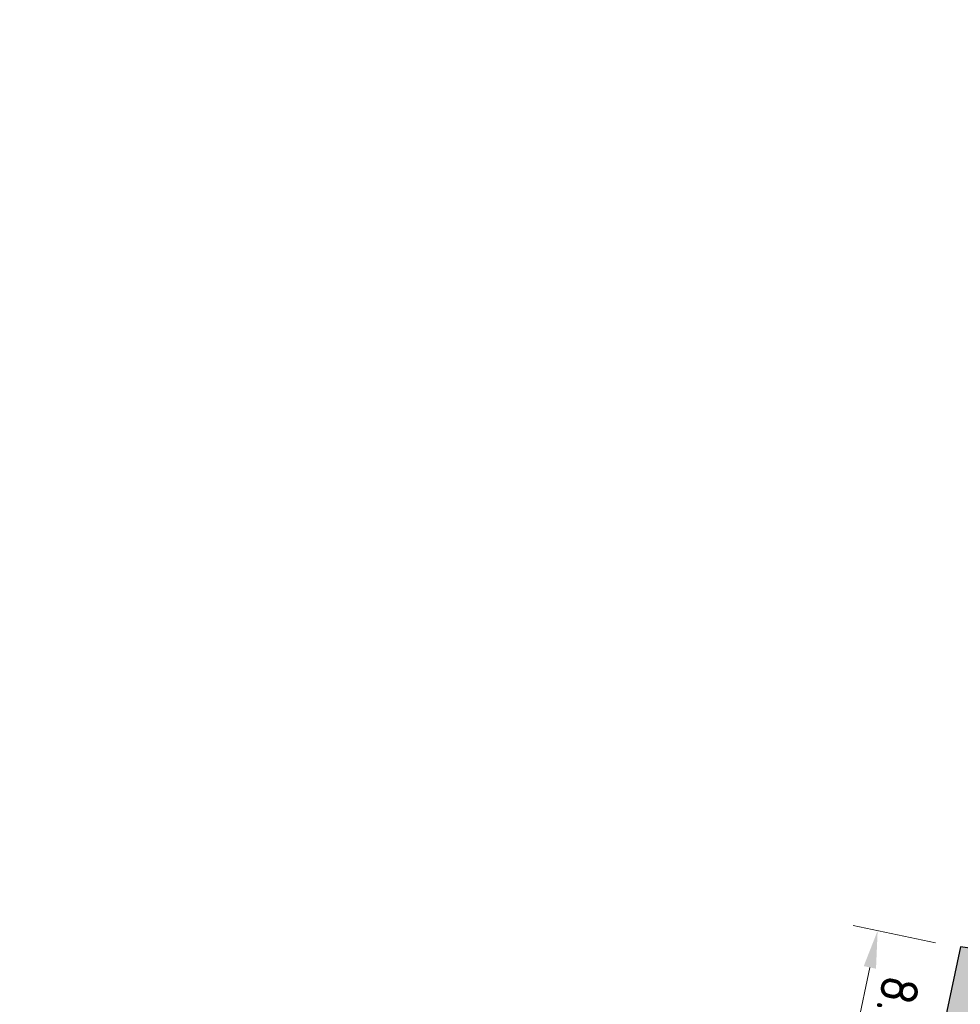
# Model space of a CAD drawing. Header units: metres. Extents: x 232559 to 234458, y 552925 to 554400.
# Tile 19 of 45: x 233180 to 233225, y 553703 to 553750. Entities that reach past the tile are written whole.
import ezdxf

# ---------------------------------------------------------------- set-up
doc = ezdxf.new("R2010")
doc.units = ezdxf.units.M
doc.layers.get('Defpoints').update_dxf_attribs({"color": 241})
doc.layers.add('N-WE-VH-KANTVERHARDING-GV', color=7, linetype='Continuous', lineweight=25)
doc.layers.add('N-WE-VH-M', color=7, linetype='Continuous', lineweight=18)
doc.layers.add('N-WE-VH-VERHARDING_ASFALT_HOOFDRIJBAAN-A', color=7, linetype='Continuous', lineweight=5, true_color=0xc7c7c7)
doc.styles.add('NLCS-ISO-ANNOTATIEF-T18', font='NLCS-ISO.ttf', dxfattribs={"height": 1.8})
doc.dimstyles.new('NLCS-ANNOTATIEF-T18-PIJL_L2_H2_A', dxfattribs={"dimtxt": 1.8, "dimasz": 1.8, "dimexe": 1.2, "dimexo": 1.2, "dimgap": 0.7, "dimtad": 1, "dimzin": 0, "dimdsep": 46, "dimtxsty": 'NLCS-ISO-ANNOTATIEF-T18', "dimcen": 0, "dimdle": 2, "dimclrd": 7, "dimclre": 251, "dimclrt": 7, "dimazin": 0, "dimtfac": 1, "dimtofl": 0, "dimtmove": 0, "dimatfit": 3, "dimfxl": 2, "dimtfillclr": 256, "dimtolj": 1, "dimtzin": 0, "dimlwd": 9, "dimlwe": 9, "dimarcsym": 0})

# ---------------------------------------------------------------- blocks, each defined once
blk = doc.blocks.new('*D124')
at = {"layer": 'Defpoints', "color": 0, "transparency": 16777216}
for p in [(233224.7330415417, 553705.7396327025), (233219.1259661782, 553698.7501785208), (233223.0745871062, 553697.9134248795)]:
    blk.add_point(p, dxfattribs=at)
at = {"layer": 'N-WE-VH-M', "color": 251, "lineweight": 9, "transparency": 16777216}
for p, q in [((233223.5591103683, 553705.9884008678), (233219.6104894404, 553706.8251545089)), ((233221.9006559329, 553698.1621930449), (233217.9520350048, 553698.9989466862))]:
    blk.add_line(p, q, dxfattribs=at)
at = {"layer": 'N-WE-VH-M', "color": 7, "lineweight": 9, "transparency": 16777216}
blk.add_line((233220.4112683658, 553704.8154895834), (233219.4991184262, 553700.511075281), dxfattribs=at)
at = {"layer": 'N-WE-VH-M', "color": 7, "transparency": 16777216}
for points in [[(233220.7047511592, 553704.7532975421), (233220.1177855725, 553704.8776816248), (233220.7844206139, 553706.5763863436)], [(233219.7926012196, 553700.4488832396), (233219.2056356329, 553700.5732673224), (233219.1259661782, 553698.7501785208)]]:
    blk.add_solid(points, dxfattribs=at)
at = {"layer": 'N-WE-VH-M', "color": 7, "transparency": 16777216, "insert": (233221.5204349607, 553702.3315915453), "char_height": 1.8, "attachment_point": 5, "rotation": 258.0354293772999, "style": 'NLCS-ISO-ANNOTATIEF-T18'}
blk.add_mtext('\\A1;8.00', dxfattribs=at)

msp = doc.modelspace()

# ---------------------------------------------------------------- hatches: boundary and pattern name
at = {"layer": 'N-WE-VH-VERHARDING_ASFALT_HOOFDRIJBAAN-A'}
h = msp.add_hatch(color=256, dxfattribs=at)
h.dxf.hatch_style = 1
edge = h.paths.add_edge_path(flags=16)
edge.add_line((233238.8431109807, 553681.6264790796), (233230.943822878, 553658.5683842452))
edge.add_arc((233232.3644847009, 553658.0869851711), 1.500008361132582, 161.2807672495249, 340.8981595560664)
edge.add_line((233233.7819002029, 553657.5961100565), (233241.6811883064, 553680.6542048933))
edge.add_arc((233240.2605260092, 553681.1356025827), 1.500008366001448, 341.2808231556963, 520.8981037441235)
edge = h.paths.add_edge_path(flags=16)
edge.add_arc((233271.7074764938, 553774.3557767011), 1.50000836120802, 164.2858098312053, 343.9032006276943)
edge.add_arc((232887.5055168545, 553885.6554448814), 401.4984599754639, 343.8444187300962, 352.0661515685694)
edge.add_line((233285.1608708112, 553830.2367401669), (233285.628885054, 553833.7053079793))
edge.add_arc((233284.1416862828, 553833.900922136), 1.500008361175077, 352.5067892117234, 532.1241805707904)
edge.add_line((233282.6558269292, 553834.1064630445), (233282.1878126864, 553830.6378952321))
edge.add_arc((232887.5013877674, 553885.6565838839), 398.5027353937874, 343.84373435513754, 352.0641942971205, ccw=False)
edge.add_line((233270.265800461, 553774.7699999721), (233270.2635313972, 553774.76203726))
edge = h.paths.add_edge_path(flags=16)
edge.add_line((233258.9653892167, 553740.3635948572), (233250.3426869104, 553715.1938472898))
edge.add_arc((233251.7633487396, 553714.7124482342), 1.500008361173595, 161.2807679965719, 340.8981588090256)
edge.add_line((233253.1807642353, 553714.2215731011), (233261.803466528, 553739.3913206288))
edge.add_arc((233260.3828047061, 553739.8727197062), 1.500008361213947, 341.2807671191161, 520.8981580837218)
edge = h.paths.add_edge_path(flags=16)
edge.add_arc((234470.475400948, 552921.1637758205), 1411.277274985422, 162.0659295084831, 164.4612733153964, ccw=False)
edge.add_arc((233126.3416874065, 553356.1858418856), 1.500008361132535, 342.2158700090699, 521.8332620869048)
edge.add_arc((234458.2256546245, 552924.8473599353), 1401.488492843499, 162.0549104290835, 164.4722926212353)
edge.add_arc((233109.3367418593, 553299.6359526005), 1.500008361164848, 164.6940441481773, 344.311435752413)
edge = h.paths.add_edge_path(flags=16)
edge.add_line((233152.7243747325, 553435.0058946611), (233170.2517599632, 553481.8816119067))
edge.add_arc((232796.991217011, 553621.4481446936), 398.4999999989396, 339.4986351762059, 341.0894634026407)
edge.add_line((233173.9824883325, 553492.2977232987), (233181.1625168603, 553513.2562927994))
edge.add_arc((233182.579932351, 553512.7654176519), 1.500008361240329, -18.719231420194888, 160.8981582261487, ccw=False)
edge.add_line((233184.0005941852, 553512.2840186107), (233176.8205656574, 553491.32544911))
edge.add_arc((232796.9912170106, 553621.4481446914), 401.4999999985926, 339.4986351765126, 341.08946340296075, ccw=False)
edge.add_line((233173.0617515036, 553480.8309228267), (233155.5343662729, 553433.9552055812))
edge.add_arc((233154.1311245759, 553434.4852412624), 1.500008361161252, 159.6899393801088, 339.3073309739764, ccw=False)
edge = h.paths.add_edge_path(flags=16)
edge.add_line((233288.7409870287, 554100.2030049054), (233287.2648016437, 553983.1308973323))
edge.add_arc((233288.7647455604, 553983.1169929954), 1.500008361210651, 179.4688888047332, 359.0862801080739)
edge.add_line((233290.2645631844, 553983.0930727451), (233291.7407485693, 554100.1651803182))
edge.add_arc((233290.2408005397, 554100.1787584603), 1.500009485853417, 359.4813493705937, 539.0738195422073)
edge = h.paths.add_edge_path(flags=16)
edge.add_line((233288.8319004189, 553873.9156854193), (233288.9171638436, 553877.3046130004))
edge.add_arc((233110.1728694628, 553881.9064760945), 178.8035232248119, 358.5252166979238, 359.5434362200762)
edge.add_line((233288.970715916, 553880.4816879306), (233289.2599437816, 553903.4195358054))
edge.add_arc((233287.7599998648, 553903.4334401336), 1.500008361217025, 359.4688891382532, 539.0862797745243)
edge.add_line((233286.2601822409, 553903.4573603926), (233285.9709543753, 553880.519512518))
edge.add_arc((233108.5407243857, 553881.9357574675), 177.4358821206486, 358.5287614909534, 359.5426758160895, ccw=False)
edge.add_line((233285.9181128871, 553877.3800673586), (233285.8328494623, 553873.9911397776))
edge.add_arc((233287.3325009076, 553873.9584193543), 1.500008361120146, 178.7500797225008, 358.3674721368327)
edge = h.paths.add_edge_path(flags=16)
edge.add_line((233217.4679331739, 553619.232137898), (233192.6325521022, 553546.7374314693))
edge.add_arc((233194.0532139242, 553546.2560323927), 1.500008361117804, 161.2807671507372, 340.8981596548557)
edge.add_line((233195.470629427, 553545.7651572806), (233220.3060104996, 553618.2598637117))
edge.add_arc((233218.8853486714, 553618.7412627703), 1.500008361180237, 341.280767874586, 520.8981590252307)
edge = h.paths.add_edge_path()
edge.add_line((233383.3948392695, 554231.8195223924), (233383.3948392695, 554236.3196870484))
edge.add_line((233383.3948392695, 554236.3196870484), (233370.3008999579, 554236.207676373))
edge.add_arc((233370.9725897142, 554157.7105501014), 78.50000000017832, 90.49026060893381, 179.2775844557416)
edge.add_line((233292.478829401, 554158.7002934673), (233292.1827528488, 554135.2192955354))
edge.add_arc((233290.6829352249, 554135.2432157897), 1.500008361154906, 179.4688889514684, 359.0862799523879, ccw=False)
edge.add_line((233289.1829913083, 554135.2571201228), (233289.4790678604, 554158.7381180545))
edge.add_arc((233370.9725897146, 554157.7105501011), 81.50000000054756, 90.49026060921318, 179.2775844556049, ccw=False)
edge.add_line((233370.2752302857, 554239.2075665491), (233383.3948392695, 554239.3197968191))
edge.add_line((233383.3948392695, 554239.3197968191), (233383.3987201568, 554243.819994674))
edge.add_line((233383.3987201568, 554243.819994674), (233370.2367257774, 554243.7074018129))
edge.add_arc((233370.9725897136, 554157.7105501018), 85.99999999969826, 90.49026060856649, 179.2775844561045)
edge.add_line((233284.9794255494, 554158.7948549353), (233284.6455244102, 554132.3140954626))
edge.add_arc((233272.6464789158, 554132.4653348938), 11.9999985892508, 358.83315250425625, 359.277865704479, ccw=False)
edge.add_arc((233272.6441303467, 554132.2791883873), 12.00000000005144, 288.11678142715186, 359.7220163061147, ccw=False)
edge.add_arc((233263.9373955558, 554158.8910798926), 40.00000000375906, 269.27758445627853, 288.1167814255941, ccw=False)
edge.add_line((233263.4330677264, 554118.8942593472), (233259.3492775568, 554118.9457526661))
edge.add_line((233259.3492775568, 554118.9457526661), (233258.1891597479, 554110.959744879))
edge.add_line((233258.1891597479, 554110.959744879), (233271.3731336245, 554110.793505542))
edge.add_arc((233271.2218352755, 554098.7944593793), 12.00000000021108, 18.1167814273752, 89.27758445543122, ccw=False)
edge.add_arc((233244.6099437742, 554090.0877245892), 39.9999999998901, -0.7224155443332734, 18.116781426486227, ccw=False)
edge.add_line((233284.6067643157, 554089.5833967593), (233283.2272950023, 553980.1815685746))
edge.add_arc((233271.2282488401, 553980.3328669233), 11.99999999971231, 288.64532879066, 359.27758445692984, ccw=False)
edge.add_arc((233262.2763961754, 554006.8633085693), 40.0000000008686, 269.8061318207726, 288.6453287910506, ccw=False)
edge.add_line((233262.1410509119, 553966.8635375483), (233258.917836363, 553966.8744437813))
edge.add_line((233258.917836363, 553966.8744437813), (233258.5090641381, 553958.8759513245))
edge.add_line((233258.5090641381, 553958.8759513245), (233269.4898461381, 553958.73749247))
edge.add_arc((233269.3385477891, 553946.7384463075), 11.9999999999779, 17.900033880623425, 89.27758445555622, ccw=False)
edge.add_arc((233242.6939095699, 553938.1324452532), 39.99999999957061, -0.7224155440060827, 17.90003388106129, ccw=False)
edge.add_line((233282.6907301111, 553937.6281174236), (233281.9726850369, 553880.6819838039))
edge.add_arc((232887.504042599, 553885.6559170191), 394.4999998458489, 357.8787414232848, 359.27758445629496, ccw=False)
edge.add_arc((233269.741926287, 553871.4978749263), 11.99999999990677, 276.26086459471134, 357.87874142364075, ccw=False)
edge.add_arc((233266.6883759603, 553899.3308738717), 39.99999999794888, 257.65672900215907, 276.26086459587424, ccw=False)
edge.add_line((233258.1376475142, 553860.2554974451), (233253.5855078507, 553861.2516263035))
edge.add_line((233253.5855078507, 553861.2516263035), (233252.2661928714, 553853.3510268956))
edge.add_line((233252.2661928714, 553853.3510268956), (233268.0977294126, 553849.886666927))
edge.add_arc((233265.5325108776, 553838.1640539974), 12.00000000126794, 10.986504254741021, 77.65672899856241, ccw=False)
edge.add_arc((233238.0456920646, 553832.8278763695), 40.00000000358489, -8.570212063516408, 10.986504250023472, ccw=False)
edge.add_arc((232887.5040424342, 553885.6559170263), 394.500000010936, 341.0894634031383, 351.4297879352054, ccw=False)
edge.add_line((233260.7112106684, 553757.8018612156), (233245.5879523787, 553713.6569307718))
edge.add_arc((233234.2356430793, 553717.546027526), 11.99999999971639, 276.9945347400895, 341.0894634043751, ccw=False)
edge.add_arc((233230.8259524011, 553745.3376451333), 39.99999999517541, 261.25770785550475, 276.9945347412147, ccw=False)
edge.add_line((233224.7463354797, 553705.8023664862), (233223.0745871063, 553697.9134248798))
edge.add_line((233223.0745871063, 553697.9134248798), (233224.2877538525, 553697.6558123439))
edge.add_arc((233221.8133919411, 553685.9136859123), 12.00000000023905, -0.07133962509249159, 78.1004309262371, ccw=False)
edge.add_arc((233193.813413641, 553685.9485490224), 40.00000000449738, 341.08946340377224, 359.92866037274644, ccw=False)
edge.add_line((233231.6544446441, 553672.9848931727), (233226.1890888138, 553657.0314690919))
edge.add_arc((233214.8367795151, 553660.9205658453), 11.99999999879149, 270.31384081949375, 341.08946340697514, ccw=False)
edge.add_arc((233214.6834087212, 553688.9201457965), 39.9999999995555, 259.0733274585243, 270.31384082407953, ccw=False)
edge.add_line((233207.1013068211, 553649.6453226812), (233204.414138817, 553641.729737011))
edge.add_line((233204.414138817, 553641.729737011), (233206.4130408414, 553641.0511457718))
edge.add_arc((233202.5554846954, 553629.6880801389), 11.99999999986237, -0.09517119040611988, 71.2485752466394, ccw=False)
edge.add_arc((233174.5555233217, 553629.7345895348), 40.00000000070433, 341.0894634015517, 359.904828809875, ccw=False)
edge.add_line((233212.3965543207, 553616.7709336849), (233170.1983852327, 553493.5940888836))
edge.add_arc((232796.991217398, 553621.4481445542), 394.4999995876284, 339.4986351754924, 341.0894634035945, ccw=False)
edge.add_line((233166.505104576, 553483.28253068), (233147.8846569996, 553433.483497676))
edge.add_arc((233136.6446908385, 553437.6862539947), 11.99999999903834, 268.33783214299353, 339.49863518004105, ccw=False)
edge.add_arc((233137.456865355, 553465.6744724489), 39.99999999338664, 249.4986351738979, 268.33783214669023, ccw=False)
edge.add_line((233123.4476776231, 553428.2079185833), (233112.4234840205, 553432.3299949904))
edge.add_line((233112.4234840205, 553432.3299949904), (233110.6451300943, 553424.4539915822))
edge.add_line((233110.6451300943, 553424.4539915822), (233127.7942505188, 553418.0417325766))
edge.add_arc((233123.591494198, 553406.8017664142), 12.00000000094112, -0.8344186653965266, 69.49863517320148, ccw=False)
edge.add_arc((233095.5944634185, 553407.2095258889), 40.0000000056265, 340.5064054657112, 359.16558132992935, ccw=False)
edge.add_arc((234458.2366741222, 552924.8440463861), 1405.500000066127, 160.5064054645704, 165.1608938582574)
edge.add_line((233099.6117662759, 553284.8004464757), (233092.6752564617, 553255.3994536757))
edge.add_line((233092.6752564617, 553255.3994536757), (233091.0809289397, 553248.58331763))
edge.add_line((233091.0809289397, 553248.58331763), (233095.9495792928, 553247.444516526))
edge.add_line((233095.9495792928, 553247.444516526), (233096.1772452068, 553248.4184059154))
edge.add_arc((233096.518756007, 553249.8789192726), 1.499909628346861, 166.8325995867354, 256.8390316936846, ccw=False)
edge.add_line((233095.0582809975, 553250.22059403), (233096.0860600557, 553254.613594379))
edge.add_arc((233906.1433038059, 553060.849929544), 832.9088161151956, 165.7741364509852, 166.5477504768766, ccw=False)
edge.add_arc((233100.2296296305, 553265.1628194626), 1.500008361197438, -13.877530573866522, 165.7093191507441, ccw=False)
edge.add_arc((233925.3302583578, 553056.1233553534), 849.6689466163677, 165.7826359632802, 166.5393129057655)
edge.add_line((233099.0018301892, 553253.9077016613), (233102.4176006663, 553253.1470107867))
edge.add_line((233102.4176006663, 553253.1470107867), (233106.2073716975, 553266.7456090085))
edge.add_arc((233117.7668680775, 553263.5241119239), 12.00000000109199, 98.46671721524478, 164.4274651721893, ccw=False)
edge.add_arc((233121.8894445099, 553235.8292682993), 39.99999999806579, 79.62752023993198, 98.46671721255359, ccw=False)
edge.add_line((233129.0913123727, 553275.175590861), (233159.1338229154, 553269.6766731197))
edge.add_line((233159.1338229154, 553269.6766731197), (233160.574196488, 553277.5459376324))
edge.add_line((233160.574196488, 553277.5459376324), (233126.0042255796, 553283.8735521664))
edge.add_arc((233128.1647859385, 553295.6774489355), 11.99999999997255, 183.0718552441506, 259.627520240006, ccw=False)
edge.add_arc((233156.1245531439, 553297.1779215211), 40.00000000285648, 164.0423255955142, 183.0718552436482, ccw=False)
edge.add_arc((234458.2366841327, 552924.8440433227), 1394.300010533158, 161.9323812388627, 164.0423255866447, ccw=False)
edge.add_arc((233144.0962816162, 553353.5494451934), 12.0000000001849, 89.88037590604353, 161.9323812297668, ccw=False)
edge.add_arc((233144.037822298, 553325.5495062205), 39.99999999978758, 71.04117893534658, 89.88037590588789, ccw=False)
edge.add_line((233157.0333630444, 553363.379599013), (233175.1461170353, 553357.1574352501))
edge.add_line((233175.1461170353, 553357.1574352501), (233176.6028173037, 553365.1158982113))
edge.add_line((233176.6028173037, 553365.1158982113), (233152.3911867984, 553373.433171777))
edge.add_arc((233156.2898490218, 553384.7821996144), 11.99999999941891, 179.1939367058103, 251.0411789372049, ccw=False)
edge.add_arc((233184.2848984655, 553384.3886927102), 39.99781493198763, 160.1638824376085, 179.1944613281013, ccw=False)
edge.add_arc((234458.2366756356, 552924.8440458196), 1394.300001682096, 159.498635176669, 160.1644070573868, ccw=False)
edge.add_line((233152.246272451, 553413.1693077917), (233176.9957396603, 553479.3599581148))
edge.add_arc((232796.9912174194, 553621.4481445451), 405.6999995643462, 339.498635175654, 341.0894634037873)
edge.add_line((233180.7938739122, 553489.9642652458), (233188.9434714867, 553513.753015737))
edge.add_arc((233200.2957807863, 553509.8639189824), 12.0000000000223, 96.10748340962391, 161.0894634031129, ccw=False)
edge.add_arc((233203.2748111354, 553482.0228454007), 40.00000000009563, 77.26828643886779, 96.10748340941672, ccw=False)
edge.add_line((233212.0902565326, 553521.0393537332), (233225.7077712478, 553517.9625930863))
edge.add_line((233225.7077712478, 553517.9625930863), (233227.4708274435, 553525.7659021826))
edge.add_line((233227.4708274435, 553525.7659021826), (233210.0433164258, 553529.7034988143))
edge.add_arc((233212.6879500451, 553541.4084513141), 12.00000000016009, 179.9286603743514, 257.2682864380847, ccw=False)
edge.add_arc((233240.6879283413, 553541.3735882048), 40.00000000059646, 161.0894634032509, 179.9286603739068, ccw=False)
edge.add_line((233202.8468973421, 553554.3372440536), (233225.2499693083, 553619.7320177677))
edge.add_arc((233236.6022786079, 553615.842921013), 12.0000000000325, 96.10753060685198, 161.089463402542, ccw=False)
edge.add_arc((233239.5813318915, 553588.0018498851), 40.00000000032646, 77.26833363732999, 96.10753060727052, ccw=False)
edge.add_line((233248.3967451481, 553627.0183654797), (233264.8851009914, 553623.29297718))
edge.add_line((233264.8851009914, 553623.29297718), (233266.6473164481, 553631.0964762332))
edge.add_line((233266.6473164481, 553631.0964762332), (233246.3497244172, 553635.6825254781))
edge.add_arc((233248.9943483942, 553647.3874801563), 11.99999999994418, 179.9280306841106, 257.26833363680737, ccw=False)
edge.add_arc((233276.9943263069, 553647.3523093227), 40.00000000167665, 161.0894634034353, 179.9280306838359, ccw=False)
edge.add_line((233239.1532953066, 553660.3159651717), (233266.7483078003, 553740.8631739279))
edge.add_arc((233278.1008748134, 553736.9748295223), 12.00000000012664, 95.90662175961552, 161.0932605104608, ccw=False)
edge.add_arc((233280.9822846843, 553709.1234834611), 40.00000000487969, 77.0674247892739, 95.90662175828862, ccw=False)
edge.add_line((233289.934455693, 553748.1088478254), (233292.9078006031, 553747.4260815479))
edge.add_line((233292.9078006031, 553747.4260815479), (233295.1107104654, 553757.1804901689))
edge.add_line((233295.1107104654, 553757.1804901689), (233287.9003680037, 553758.8361940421))
edge.add_arc((233290.5860193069, 553770.5318033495), 11.9999999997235, 183.5077938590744, 257.0674247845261, ccw=False)
edge.add_arc((233318.5335608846, 553772.244964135), 40.00000000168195, 165.2586584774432, 183.5077938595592, ccw=False)
edge.add_arc((232887.5040424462, 553885.6559170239), 405.6999999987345, 345.2586584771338, 352.9955194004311)
edge.add_arc((233302.0865878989, 553834.718671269), 12.00000000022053, 108.80191445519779, 172.9955193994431, ccw=False)
edge.add_arc((233311.1109130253, 553808.2127935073), 39.99999999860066, 89.96271748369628, 108.80191445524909, ccw=False)
edge.add_line((233311.13694113, 553848.2127850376), (233329.5025161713, 553848.2008345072))
edge.add_line((233329.5025161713, 553848.2008345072), (233329.5025161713, 553856.2008362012))
edge.add_line((233329.5025161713, 553856.2008362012), (233306.3333824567, 553856.2159124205))
edge.add_arc((233306.3411064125, 553868.2159099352), 12.00000000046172, 197.0632672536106, 269.9631208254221, ccw=False)
edge.add_arc((233333.1085836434, 553876.4318799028), 39.99999999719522, 178.8141437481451, 197.0632672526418, ccw=False)
edge.add_arc((232887.5040428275, 553885.6559170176), 405.6999996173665, 358.8141437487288, 359.277584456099)
edge.add_line((233293.1717947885, 553880.5407720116), (233293.4973713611, 553906.3613335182))
edge.add_arc((233305.4964175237, 553906.2100351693), 12.00000000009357, 108.80191445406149, 179.277584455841, ccw=False)
edge.add_arc((233314.5207426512, 553879.7041573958), 40.000000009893, 89.96271748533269, 108.8019144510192, ccw=False)
edge.add_line((233314.5467707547, 553919.7041489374), (233329.7282889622, 553919.6942702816))
edge.add_line((233329.7282889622, 553919.6942702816), (233329.7334945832, 553927.694268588))
edge.add_line((233329.7334945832, 553927.694268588), (233307.4111207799, 553927.7087938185))
edge.add_arc((233307.4189292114, 553939.7087912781), 12.00000000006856, 198.1167814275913, 269.96271748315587, ccw=False)
edge.add_arc((233334.0308207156, 553948.4155260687), 40.00000000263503, 179.2775844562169, 198.1167814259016, ccw=False)
edge.add_line((233294.0340001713, 553948.9198538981), (233295.9419387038, 554100.2330882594))
edge.add_arc((234145.874375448, 554089.5161218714), 850.0000002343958, 178.2011683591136, 179.2775844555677, ccw=False)
edge.add_arc((232446.7121341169, 554142.8797634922), 849.9999999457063, 358.2011683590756, 359.277584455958)
edge.add_line((233296.6445705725, 554132.1627971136), (233296.978471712, 554158.6435565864))
edge.add_arc((233370.9725897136, 554157.7105501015), 73.99999999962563, 90.49026060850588, 179.2775844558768, ccw=False)
edge.add_line((233370.3394044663, 554231.7078411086), (233383.3948392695, 554231.8195223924))

# ---------------------------------------------------------------- linework, layer by layer
at = {"layer": 'N-WE-VH-KANTVERHARDING-GV', "flags": 128}
msp.add_lwpolyline([(233253.5855078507, 553861.2516263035), (233252.2661928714, 553853.3510268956), (233268.0977294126, 553849.886666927, -0.2993972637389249), (233277.3125760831, 553840.4509872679, -0.08553999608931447), (233277.5990516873, 553826.8670255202, -0.04514881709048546), (233260.7112106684, 553757.8018612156), (233245.5879523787, 553713.6569307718, -0.2871937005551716), (233235.6969390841, 553705.6353342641, -0.06877297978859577), (233224.7463354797, 553705.8023664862), (233223.0745871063, 553697.9134248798), (233224.2877538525, 553697.6558123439, -0.3549622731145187), (233233.8133826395, 553685.89874458, -0.08238715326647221), (233231.6544446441, 553672.9848931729), (233226.1890888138, 553657.0314690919, -0.3190235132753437), (233214.9025098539, 553648.9207458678, -0.04908535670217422), (233207.1013068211, 553649.6453226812), (233204.414138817, 553641.729737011), (233206.4130408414, 553641.0511457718, -0.3217568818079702), (233214.5554681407, 553629.6681475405, -0.08228246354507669)], format="xyb", dxfattribs=at)

# ---------------------------------------------------------------- dimensions: what is measured, and where the dimension line sits
at = {"layer": 'N-WE-VH-M'}
dim = msp.add_linear_dim(base=(233219.1259661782, 553698.7501785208), p1=(233224.7330415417, 553705.7396327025), p2=(233223.0745871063, 553697.9134248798), angle=258.0354293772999, dimstyle='NLCS-ANNOTATIEF-T18-PIJL_L2_H2_A', dxfattribs=at)
dim.commit()
dim.dimension.update_dxf_attribs({"geometry": '*D124', "text_midpoint": (233221.5204349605, 553702.3315915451)})

doc.saveas('drawing.dxf')
